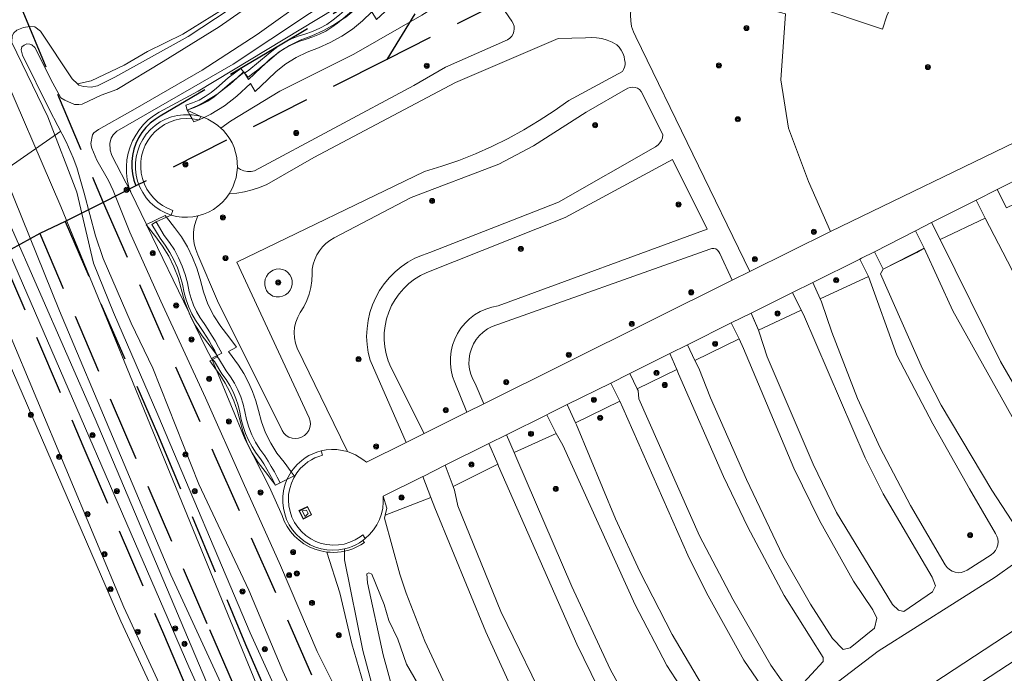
# Model space of a CAD drawing. Header units: metres. Extents: x 89872 to 94585, y 463299 to 469000.
# Tile 19 of 230: x 90832 to 90937, y 464148 to 464218. Entities that reach past the tile are written whole.
import ezdxf

# ---------------------------------------------------------------- set-up
doc = ezdxf.new("R2010")
doc.units = ezdxf.units.M
doc.linetypes.add('HIDDEN', pattern=[9.525, 6.35, -3.175])
doc.layers.get('0').update_dxf_attribs({"linetype": 'CONTINUOUS'})
for name, color, linetype, lineweight in [('B-WE-GR-BEPLANTING_CULTUUR-G', 251, 'CONTINUOUS', 13), ('B-WE-GR-BOOM-S', 251, 'CONTINUOUS', 13), ('B-WE-GR-PLANTENBAK-S', 251, 'CONTINUOUS', 13), ('B-WE-IE-TERREINAFSCHEIDING-G', 251, 'CONTINUOUS', 13), ('B-WE-IE-TERREINAFSCHEIDING_KUNSTMATIG_MUUR-G', 251, 'CONTINUOUS', 13), ('B-WE-KW-KUNSTWERK_DUIKER-G', 251, 'CONTINUOUS', 13), ('B-WE-OG-TOPOGRAFIE_BEBOUWING_LUIFEL-GV', 251, 'CONTINUOUS', 13), ('B-WE-OG-TOPOGRAFIE_WATER-GV', 251, 'CONTINUOUS', 13), ('B-WE-VH-VERHARDING-GV', 251, 'CONTINUOUS', 13), ('Percelen', 10, 'HIDDEN', 25)]:
    doc.layers.add(name, color=color, linetype=linetype, lineweight=lineweight)

# ---------------------------------------------------------------- blocks, each defined once
blk = doc.blocks.new('Q_BLOEMBAK')
for points in [[(-0.5, 0.5), (0.5, 0.5), (0.5, -0.5), (-0.5, -0.5)], [(-0.34, 0.2), (0.33, 0.2), (0.19, -0.25), (-0.2, -0.25)]]:
    blk.add_lwpolyline(points, close=True)
blk.add_lwpolyline([(-0.44, 0.46), (0.44, 0.46, -0.414214), (0.46, 0.44), (0.46, -0.44, -0.414214), (0.44, -0.46), (-0.44, -0.46, -0.414214), (-0.46, -0.44), (-0.46, 0.44), (-0.46, 0.44), (-0.46, 0.45), (-0.46, 0.45), (-0.46, 0.45), (-0.46, 0.45), (-0.46, 0.45), (-0.46, 0.45), (-0.46, 0.46), (-0.46, 0.46), (-0.46, 0.46), (-0.45, 0.46), (-0.45, 0.46), (-0.45, 0.46), (-0.45, 0.46), (-0.45, 0.46), (-0.45, 0.46), (-0.44, 0.46), (-0.44, 0.46)], format="xyb")
blk = doc.blocks.new('Q_BOOM')
for radius in [0.27, 0.18, 0.09]:
    blk.add_circle((0, 0), radius)

msp = doc.modelspace()

# ---------------------------------------------------------------- linework, layer by layer
at = {"layer": 'B-WE-GR-BEPLANTING_CULTUUR-G'}
for p, q in [((90943.74, 464203.5), (90936, 464199.58)), ((90933.76, 464198.44), (90929.05, 464196.06)), ((90929.05, 464196.06), (90929.95, 464194.27)), ((90934.73, 464196.52), (90929.95, 464194.27)), ((90927.34, 464195.19), (90922.97, 464192.98)), ((90928.27, 464193.34), (90927.34, 464195.19)), ((90922.97, 464192.98), (90923.92, 464191.12)), ((90923.92, 464191.12), (90928.27, 464193.34)), ((90921.42, 464192.2), (90916.45, 464189.72)), ((90922.35, 464190.34), (90921.42, 464192.2)), ((90916.45, 464189.72), (90917.22, 464187.99)), ((90917.22, 464187.99), (90922.35, 464190.34)), ((90914.28, 464188.65), (90909.91, 464186.47)), ((90915.21, 464186.79), (90914.28, 464188.65)), ((90909.91, 464186.47), (90910.67, 464184.66)), ((90910.67, 464184.66), (90915.21, 464186.79)), ((90907.79, 464185.42), (90903.13, 464183.1)), ((90908.61, 464183.73), (90907.79, 464185.42)), ((90903.93, 464181.45), (90908.61, 464183.73)), ((90901.25, 464182.17), (90897.01, 464180.06)), ((90901.99, 464180.47), (90901.25, 464182.17)), ((90903.13, 464183.1), (90903.93, 464181.45)), ((90897.01, 464180.06), (90897.81, 464178.44)), ((90897.81, 464178.44), (90901.99, 464180.47)), ((90894.99, 464179.05), (90890.37, 464176.76)), ((90895.94, 464177.14), (90894.99, 464179.05)), ((90891.26, 464174.81), (90895.94, 464177.14)), ((90890.37, 464176.76), (90891.26, 464174.81)), ((90888.2, 464175.68), (90883.93, 464173.56)), ((90889.2, 464173.7), (90888.2, 464175.68)), ((90883.93, 464173.56), (90884.73, 464171.69)), ((90884.73, 464171.69), (90889.2, 464173.7)), ((90882.06, 464172.63), (90877.42, 464170.32)), ((90883, 464170.43), (90882.06, 464172.63)), ((90877.42, 464170.32), (90878.28, 464168.07)), ((90878.28, 464168.07), (90883, 464170.43)), ((90875.05, 464169.14), (90870.84, 464167.04)), ((90875.91, 464166.91), (90875.05, 464169.14)), ((90871.05, 464165.04), (90875.91, 464166.91))]:
    msp.add_line(p, q, dxfattribs=at)
for points in [[(90919.88, 464303.93), (90908.56, 464285.62), (90897.49, 464267.78), (90890.9, 464256.97), (90886.43, 464250.45), (90882.65, 464245.22), (90878.54, 464239.96), (90874.09, 464235.05), (90871.1, 464231.91), (90867.01, 464228.34), (90861.86, 464224.3), (90857.96, 464221.82), (90853.7, 464218.6), (90849.58, 464216.06), (90845.82, 464214.23), (90843.37, 464212.75), (90839.87, 464211.1), (90838.41, 464210.78)], [(90962.71, 464245.83), (90965.03, 464241.61), (90959.11, 464237.89), (90950.62, 464233.73), (90939.67, 464229.73), (90932.51, 464226.34), (90931.41, 464225.8), (90930.35, 464225.18), (90929.35, 464224.49), (90928.4, 464223.73), (90927.5, 464222.89), (90926.52, 464221.8), (90925.64, 464220.61), (90924.9, 464219.34), (90924.29, 464218), (90923.82, 464216.6), (90916.11, 464219.16)], [(90918.3, 464195.13), (90915.99, 464200.41), (90913.85, 464206.1), (90913.05, 464211.2), (90913.54, 464218.22), (90908.95, 464219.4), (90908.27, 464219.82)], [(90847.06, 464207.77), (90846.47, 464207.39), (90845.92, 464206.96), (90845.42, 464206.47), (90844.97, 464205.93), (90844.58, 464205.35), (90844.24, 464204.74), (90843.98, 464204.09), (90843.78, 464203.42), (90843.65, 464202.73), (90843.59, 464202.03), (90843.6, 464201.33), (90843.68, 464200.64), (90843.83, 464199.95), (90844.05, 464199.29)], [(90936, 464199.58), (90936.98, 464197.64), (90943.86, 464200.93), (90944.53, 464202.85)], [(90929.95, 464194.27), (90934.72, 464196.53), (90933.76, 464198.44)], [(90928.27, 464193.34), (90927.47, 464192.89), (90923.92, 464191.12)], [(90870.84, 464167.04), (90871.22, 464165.76), (90871.05, 464165.04)]]:
    msp.add_lwpolyline(points, dxfattribs=at)
at = {"layer": 'B-WE-IE-TERREINAFSCHEIDING-G'}
for p, q in [((90856.07, 464211.99), (90856.02, 464212.06)), ((90856.14, 464211.91), (90856.14, 464211.91)), ((90853.1, 464181.91), (90852.64, 464181.65))]:
    msp.add_line(p, q, dxfattribs=at)
for points in [[(90847.06, 464207.77), (90851.22, 464210.02), (90880.32, 464227.63)], [(90869.05, 464219.68), (90868.73, 464220.13), (90868.21, 464219.75), (90867.69, 464219.36), (90867.19, 464218.95), (90866.69, 464218.53), (90866.21, 464218.1), (90865.55, 464217.57), (90864.85, 464217.09), (90864.11, 464216.68), (90863.34, 464216.34), (90862.53, 464216.07), (90861.82, 464215.84), (90861.13, 464215.56), (90860.46, 464215.23), (90859.82, 464214.85), (90859.22, 464214.41), (90858.65, 464213.93), (90856.58, 464212.24), (90856.14, 464211.91)], [(90856.02, 464212.06), (90855.74, 464212.43), (90854.39, 464211.41), (90853.16, 464210.33), (90852.58, 464209.85), (90851.96, 464209.43), (90851.3, 464209.07), (90850.61, 464208.77), (90849.9, 464208.54), (90850.05, 464208.01)], [(90850.32, 464207.51), (90849.66, 464207.51), (90849.01, 464207.44), (90848.37, 464207.28), (90847.75, 464207.04), (90847.17, 464206.74), (90846.63, 464206.36), (90846.14, 464205.93), (90845.7, 464205.43), (90845.33, 464204.89), (90845.02, 464204.31), (90844.79, 464203.69), (90844.63, 464203.05), (90844.55, 464202.4), (90844.55, 464201.74), (90844.63, 464201.09), (90844.78, 464200.45), (90845.02, 464199.83), (90845.32, 464199.25), (90845.69, 464198.71), (90846.13, 464198.21), (90846.62, 464197.78), (90847.16, 464197.4), (90847.75, 464197.1), (90848.36, 464196.86)], [(90851.48, 464207.32), (90851.25, 464207.38), (90851.02, 464207.43), (90850.79, 464207.47), (90850.56, 464207.5), (90850.32, 464207.51)], [(90846.76, 464196.13), (90846.28, 464195.85), (90847.16, 464194.4), (90847.71, 464193.67), (90848.2, 464192.9), (90848.63, 464192.1), (90849, 464191.26), (90849.3, 464190.4), (90849.54, 464189.52), (90849.71, 464188.63), (90849.93, 464187.86), (90850.21, 464187.11), (90850.55, 464186.39), (90850.94, 464185.7), (90851.39, 464185.04), (90851.73, 464184.53), (90852.05, 464184.02), (90852.37, 464183.51), (90852.67, 464182.99), (90852.97, 464182.46), (90853.22, 464181.97)], [(90868.68, 464162.34), (90868.33, 464162.1), (90867.95, 464161.89), (90867.56, 464161.72), (90867.16, 464161.57), (90866.74, 464161.45)]]:
    msp.add_lwpolyline(points, dxfattribs=at)
at = {"layer": 'B-WE-IE-TERREINAFSCHEIDING_KUNSTMATIG_MUUR-G'}
for p, q in [((90845.72, 464195.85), (90844.05, 464199.29)), ((90845.76, 464195.76), (90845.72, 464195.85)), ((90850.24, 464186.48), (90845.76, 464195.76)), ((90850.4, 464186.14), (90850.24, 464186.48)), ((90852.06, 464182.71), (90850.4, 464186.14))]:
    msp.add_line(p, q, dxfattribs=at)
at = {"layer": 'B-WE-KW-KUNSTWERK_DUIKER-G'}
msp.add_line((90828.1, 464199.82), (90836.62, 464205.77), dxfattribs=at)
at = {"layer": 'B-WE-OG-TOPOGRAFIE_BEBOUWING_LUIFEL-GV'}
for p, q in [((90860.62, 464214.68), (90859.98, 464214.28)), ((90859.71, 464214.09), (90859.56, 464213.97)), ((90856.02, 464212.06), (90855.34, 464211.44)), ((90856.16, 464211.89), (90856.14, 464211.91)), ((90850.05, 464208.01), (90850.32, 464207.51)), ((90850.32, 464207.51), (90850.56, 464207.09)), ((90851.32, 464206.98), (90851.83, 464207.2)), ((90851.3, 464206.97), (90851.32, 464206.98)), ((90852.74, 464181.55), (90852.7, 464181.52)), ((90853.22, 464181.81), (90852.74, 464181.55)), ((90859.91, 464168.46), (90860.63, 464168.82)), ((90859.42, 464168.21), (90859.91, 464168.46))]:
    msp.add_line(p, q, dxfattribs=at)
for points in [[(90858.57, 464211.21), (90859.5, 464212.1), (90860.51, 464212.9), (90861.61, 464213.58), (90862.76, 464214.15), (90863.97, 464214.6), (90865.23, 464215.16), (90866.44, 464215.83), (90867.59, 464216.6), (90868.66, 464217.47), (90869.65, 464218.43), (90870.15, 464217.61), (90871.93, 464219.26), (90872.94, 464220.11), (90874.01, 464220.86), (90875.15, 464221.52), (90876.34, 464222.07), (90877.57, 464222.52), (90878.68, 464223.08), (90879.74, 464223.71), (90880.76, 464224.43), (90881.72, 464225.21), (90882.62, 464226.06)], [(90868.54, 464219.31), (90867.95, 464218.74), (90866.88, 464217.87), (90866.41, 464217.56)], [(90866.41, 464217.56), (90865.73, 464217.1), (90864.52, 464216.43), (90863.26, 464215.87), (90862.05, 464215.42), (90860.89, 464214.85), (90860.62, 464214.68)], [(90859.56, 464213.97), (90858.79, 464213.37), (90858.35, 464212.95)], [(90859.98, 464214.28), (90859.8, 464214.17), (90859.71, 464214.09)], [(90858.35, 464212.95), (90857.86, 464212.48), (90856.56, 464211.25), (90856.16, 464211.89)], [(90855.34, 464211.44), (90854.59, 464210.74), (90853.53, 464209.92)], [(90856.14, 464211.91), (90856.04, 464212.08), (90856.02, 464212.06)], [(90851.83, 464207.2), (90852.57, 464207.58), (90853.99, 464208.45), (90855.3, 464209.47), (90856.75, 464210.81), (90857.27, 464209.98), (90858.57, 464211.21)], [(90853.53, 464209.92), (90853.28, 464209.72), (90851.86, 464208.85), (90851.12, 464208.47), (90850.05, 464208.01)], [(90850.56, 464207.09), (90850.76, 464206.74), (90851.3, 464206.97)], [(90847.85, 464196.63), (90847.69, 464196.83), (90845.72, 464195.85)], [(90845.72, 464195.85), (90845.7, 464195.84), (90845.76, 464195.76)], [(90845.76, 464195.76), (90846.72, 464194.55), (90847.44, 464193.55), (90848.08, 464192.49), (90848.62, 464191.39), (90849.07, 464190.24), (90849.42, 464189.05), (90849.77, 464187.72), (90850.24, 464186.48)], [(90855.49, 464180.95), (90854.44, 464182.39), (90855.29, 464182.85), (90854.48, 464183.96), (90853.62, 464185.03), (90852.87, 464186.19), (90852.25, 464187.43), (90851.76, 464188.72), (90851.41, 464190.05), (90851.06, 464191.23), (90850.61, 464192.38), (90850.07, 464193.49), (90849.43, 464194.55), (90848.71, 464195.55), (90847.85, 464196.63)], [(90850.24, 464186.48), (90850.26, 464186.43), (90850.4, 464186.14)], [(90850.4, 464186.14), (90850.88, 464185.2), (90851.63, 464184.04), (90852.49, 464182.96), (90853.22, 464181.97)], [(90852.7, 464181.52), (90852.45, 464181.39), (90853.15, 464180.43)], [(90853.22, 464181.97), (90853.3, 464181.85), (90853.22, 464181.81)], [(90853.15, 464180.43), (90853.5, 464179.95), (90854.06, 464179.05), (90854.56, 464178.12), (90854.99, 464177.15), (90855.34, 464176.16), (90855.63, 464175.14), (90855.94, 464173.94), (90856.38, 464172.78), (90856.92, 464171.68), (90857.58, 464170.63), (90858.33, 464169.65), (90859.1, 464168.64), (90859.42, 464168.21)], [(90861.09, 464169.64), (90860.32, 464170.65), (90859.57, 464171.62), (90858.91, 464172.67), (90858.37, 464173.78), (90857.93, 464174.94), (90857.62, 464176.14), (90857.33, 464177.15), (90856.98, 464178.15), (90856.55, 464179.12), (90856.05, 464180.05), (90855.49, 464180.95)], [(90860.63, 464168.82), (90861.41, 464169.21), (90861.09, 464169.64)]]:
    msp.add_lwpolyline(points, dxfattribs=at)
at = {"layer": 'B-WE-OG-TOPOGRAFIE_WATER-GV'}
for p, q in [((90852.64, 464181.65), (90852.06, 464182.71)), ((90852.7, 464181.52), (90852.64, 464181.65)), ((90853.15, 464180.43), (90852.7, 464181.52))]:
    msp.add_line(p, q, dxfattribs=at)
for points in [[(90837.06, 464209.06), (90838.09, 464208.59), (90838.56, 464208.59), (90838.9, 464208.64), (90840.9, 464209.6), (90842.58, 464210.2), (90847.48, 464213.14), (90853.43, 464216.84), (90859.63, 464221.19), (90867.05, 464226.73), (90870.77, 464230.02), (90876.64, 464235.87), (90880.72, 464240.67), (90884.65, 464245.17), (90899.44, 464268.31), (90903.91, 464276.1), (90910.87, 464286.83), (90917.14, 464296.88), (90924.5, 464309.09), (90929.01, 464316.69)], [(90919.88, 464303.93), (90916.11, 464297.1), (90907.84, 464283.42), (90899.18, 464269.85), (90890.91, 464256.47), (90883.17, 464244.96), (90881.59, 464242.87), (90878.1, 464238.75), (90869.49, 464230.09), (90866.53, 464227.65), (90857.31, 464220.55), (90850.14, 464215.82), (90842.36, 464211.49), (90840.51, 464210.59), (90839.87, 464210.43), (90839.04, 464210.49), (90838.54, 464210.65), (90838.41, 464210.78)], [(90920.72, 464296.26), (90918.79, 464293.19), (90914.46, 464285.98), (90908.62, 464276.78), (90901.18, 464265.23), (90893.63, 464253.07), (90886.11, 464242.53), (90882.59, 464238.36), (90879.12, 464234.42), (90875.99, 464231.18), (90866.25, 464222.55), (90863.02, 464220.03), (90857.46, 464216.03), (90851.63, 464212.25), (90844.29, 464207.98), (90840.63, 464205.93), (90840.12, 464205.59), (90839.98, 464205.36), (90839.82, 464204.46), (90839.89, 464204.07), (90839.93, 464203.96)], [(90844.05, 464199.29), (90842.06, 464203.17), (90841.88, 464203.76), (90841.83, 464204.48), (90841.97, 464205.03), (90842.19, 464205.38), (90842.58, 464205.75), (90854.91, 464212.88), (90867.03, 464220.94), (90870.76, 464223.35), (90871.98, 464224.24), (90877.88, 464229.37), (90883.68, 464235.87), (90888.8, 464242.47), (90893.01, 464248.54)], [(90838.41, 464210.78), (90837.85, 464211.33), (90834.47, 464216.38), (90833.87, 464216.84), (90833.33, 464216.87), (90832.67, 464216.77), (90831.98, 464216.48), (90831.65, 464216.2), (90831.48, 464215.87), (90831.43, 464215.17)], [(90831.43, 464215.17), (90835.27, 464207.27), (90838.35, 464199.31), (90840.11, 464191.78), (90842.22, 464186.52), (90846.92, 464175.68), (90856.74, 464152.55), (90862.4, 464140.11), (90865.29, 464132.25), (90870.64, 464121.37), (90874.08, 464115.48), (90879.55, 464106.86), (90890.32, 464090.39), (90901.47, 464071.88), (90909.99, 464058.28), (90910.72, 464057.45), (90911.28, 464056.94), (90912.08, 464056.38)], [(90835.43, 464208.04), (90832.58, 464213.81), (90832.42, 464214.39), (90832.49, 464214.72), (90832.73, 464214.9), (90833.03, 464215.03), (90833.34, 464215.01), (90833.56, 464214.92), (90833.88, 464214.63), (90835.8, 464210.85), (90836.65, 464209.3), (90837.06, 464209.06)], [(90896.33, 464070.88), (90894.5, 464073.81), (90887.46, 464085.56), (90868.71, 464115.35), (90863.14, 464124.75), (90859.87, 464130.45), (90853.59, 464143.8), (90840.29, 464175.26), (90831.25, 464195.83), (90829.65, 464200.48), (90827.08, 464206.57), (90825.1, 464210.96)], [(90837.93, 464202.92), (90837.21, 464204.64), (90835.43, 464208.04)], [(90839.93, 464203.96), (90840.45, 464202.68), (90841.7, 464200.52), (90842.19, 464199.48), (90843.95, 464195.06), (90847.24, 464187.74), (90852, 464177.48), (90855.98, 464168.48), (90859.93, 464159.69), (90863.84, 464150.57), (90869.73, 464138.77), (90874.1, 464127.81), (90875.49, 464124.9), (90883.33, 464113.57), (90888.38, 464105.87), (90893.71, 464096.5), (90907.94, 464073.44), (90910.69, 464068.56), (90911.46, 464067), (90916.48, 464059.07)], [(90912.85, 464056.82), (90898.61, 464079.31), (90891.94, 464089.55), (90885.76, 464100.1), (90872.12, 464122.46), (90868.02, 464129.81), (90867.58, 464130.82), (90866.83, 464133.88), (90866.39, 464134.96), (90860.2, 464148.5), (90856.57, 464157.06), (90851.27, 464168.33), (90846.39, 464180.61), (90844.1, 464185.41), (90841.14, 464192.27), (90840.3, 464194.65), (90839.12, 464199.18), (90838.35, 464201.92), (90837.93, 464202.92)], [(90830.38, 464194.7), (90850.22, 464148.94), (90857.01, 464133.97), (90860.1, 464128.27), (90867.65, 464114.89), (90883.53, 464089.7), (90888.78, 464080.92), (90890.94, 464077.43), (90892.86, 464074.1), (90894.44, 464071.14), (90894.98, 464069.91), (90894.56, 464069.58), (90894.1, 464069.32), (90893.88, 464069.23)], [(90811.14, 464187.48), (90813.3, 464186.21), (90813.87, 464186.21), (90814.43, 464186.41), (90824.98, 464192.62), (90825.65, 464192.55), (90826.25, 464192.32), (90826.78, 464191.84), (90827.17, 464191.4), (90830.48, 464182.72), (90843.02, 464153.79), (90858.16, 464121.21)], [(90893.88, 464069.23), (90893.6, 464069.12), (90893.09, 464068.99), (90892.55, 464068.93), (90892.02, 464068.94), (90891.78, 464068.96), (90882.28, 464084.17), (90873.32, 464098.49), (90859.77, 464120.21), (90857.04, 464125.65), (90843.32, 464155.26), (90827.88, 464192.06)], [(90858.79, 464167.99), (90856.19, 464173.06), (90853.15, 464180.43)], [(90864.85, 464161.12), (90864.22, 464161.24), (90863.6, 464161.42), (90863, 464161.68), (90862.44, 464162), (90861.92, 464162.38), (90861.45, 464162.82), (90861.02, 464163.3), (90860.66, 464163.84), (90860.35, 464164.41), (90860.12, 464165.01)], [(90917.21, 464059.51), (90917.19, 464060.07), (90916.92, 464060.77), (90911.87, 464068.85), (90909.57, 464072.75), (90908.34, 464075.2), (90906.48, 464078.41), (90902.5, 464085.68), (90894.28, 464098.52), (90890.28, 464105.62), (90886.51, 464111.6), (90883.76, 464115.78), (90875.4, 464127.77), (90874.11, 464131.43), (90873.72, 464132.85), (90872.98, 464134.96), (90872.78, 464135.92), (90872.47, 464137.07), (90871.75, 464139.13), (90868.77, 464147.13), (90867.5, 464151.4), (90866.25, 464156.8), (90864.85, 464161.12)]]:
    msp.add_lwpolyline(points, dxfattribs=at)
at = {"layer": 'B-WE-VH-VERHARDING-GV'}
for p, q in [((90859.71, 464214.09), (90859.98, 464214.28)), ((90855.34, 464211.44), (90856.07, 464211.99)), ((90856.07, 464211.99), (90856.14, 464211.91)), ((90856.14, 464211.91), (90856.16, 464211.89)), ((90851.48, 464207.32), (90850.05, 464208.01)), ((90851.32, 464206.98), (90851.48, 464207.32)), ((90851.48, 464207.32), (90851.83, 464207.2)), ((90850.56, 464207.09), (90851.3, 464206.97)), ((90918.3, 464195.13), (90942.13, 464206.63)), ((90905.21, 464195.37), (90901.54, 464202.77)), ((90933.76, 464198.44), (90936, 464199.58)), ((90934.73, 464196.52), (90933.76, 464198.44)), ((90847.85, 464196.63), (90848.36, 464196.86)), ((90846.76, 464196.13), (90847.85, 464196.63)), ((90927.34, 464195.19), (90929.05, 464196.06)), ((90909.75, 464190.88), (90918.3, 464195.13)), ((90858.63, 464190.62), (90858.45, 464190.34)), ((90909.75, 464190.88), (90907.89, 464189.96)), ((90881.52, 464176.85), (90907.89, 464189.96)), ((90914.28, 464188.65), (90916.45, 464189.72)), ((90907.79, 464185.42), (90909.91, 464186.47)), ((90901.25, 464182.17), (90903.13, 464183.1)), ((90852.64, 464181.65), (90852.74, 464181.55)), ((90853.1, 464181.91), (90853.22, 464181.97)), ((90853.22, 464181.81), (90853.1, 464181.91)), ((90853.22, 464181.97), (90853.22, 464181.97)), ((90894.99, 464179.05), (90897.01, 464180.06)), ((90881.52, 464176.85), (90879.72, 464175.95)), ((90864.87, 464176.26), (90867.05, 464171.77)), ((90875.21, 464173.71), (90879.72, 464175.95)), ((90875.21, 464173.71), (90873.27, 464172.75)), ((90882.06, 464172.63), (90883.93, 464173.56)), ((90861.09, 464169.64), (90860.63, 464168.82)), ((90860.12, 464165.01), (90858.79, 464167.99)), ((90868.68, 464162.34), (90868.94, 464162.54)), ((90866.74, 464161.45), (90866.74, 464161.21))]:
    msp.add_line(p, q, dxfattribs=at)
for points in [[(90884.49, 464217.43), (90881.84, 464221.32), (90881.67, 464221.5), (90881.46, 464221.64), (90881.22, 464221.72), (90880.97, 464221.74), (90880.73, 464221.69), (90880.5, 464221.58), (90874.94, 464218.06), (90867.72, 464213.93), (90859.89, 464210), (90854.64, 464206.83), (90853.62, 464206.1)], [(90897.47, 464219.8), (90897.27, 464219.24), (90897.14, 464218.66), (90897.08, 464218.06), (90897.11, 464217.47), (90897.21, 464216.88), (90897.4, 464216.31), (90897.65, 464215.78), (90909.75, 464190.88)], [(90866.41, 464217.56), (90866.58, 464217.7), (90867.05, 464218.12), (90867.54, 464218.53), (90868.03, 464218.92), (90868.54, 464219.31), (90868.54, 464219.31)], [(90828.5, 464216.94), (90829.76, 464213.63), (90836.63, 464197.76), (90858, 464145.63), (90861.58, 464137.82), (90866.6, 464127.14), (90868.64, 464123.32), (90874.7, 464113.59), (90880.84, 464104.16), (90885.97, 464096.21)], [(90860.62, 464214.68), (90861.1, 464214.94), (90861.88, 464215.28), (90862.68, 464215.54), (90863.39, 464215.77), (90864.08, 464216.06), (90864.75, 464216.39), (90865.39, 464216.78), (90866, 464217.21), (90866.41, 464217.56)], [(90884.04, 464215.47), (90884.28, 464215.63), (90884.48, 464215.84), (90884.63, 464216.08), (90884.72, 464216.35), (90884.75, 464216.63), (90884.73, 464216.91), (90884.64, 464217.18), (90884.49, 464217.43)], [(90889.41, 464215.6), (90878.51, 464210.93), (90863.48, 464202.96), (90858.48, 464200.1), (90857.72, 464199.79), (90856.93, 464199.53), (90856.13, 464199.33), (90855.31, 464199.2), (90854.49, 464199.12)], [(90896.23, 464212.08), (90896.36, 464212.3), (90896.46, 464212.55), (90896.51, 464212.81), (90896.51, 464213.07), (90896.47, 464213.34), (90896.4, 464213.7), (90896.28, 464214.05), (90896.11, 464214.37), (90895.9, 464214.67), (90895.64, 464214.94), (90895.14, 464215.21), (90894.6, 464215.43), (90894.05, 464215.58), (90893.48, 464215.67), (90892.91, 464215.71), (90892.33, 464215.67), (90889.41, 464215.6)], [(90855.37, 464201.9), (90855.7, 464201.69), (90856.05, 464201.55), (90856.43, 464201.48), (90856.82, 464201.48), (90857.2, 464201.55), (90874.11, 464210.6), (90877.47, 464212.55), (90884.04, 464215.47)], [(90859.98, 464214.28), (90860.36, 464214.54), (90860.62, 464214.68)], [(90858.35, 464212.95), (90858.53, 464213.1), (90859.01, 464213.52), (90859.56, 464213.97)], [(90859.56, 464213.97), (90859.66, 464214.06), (90859.71, 464214.09)], [(90899.23, 464065.97), (90896.97, 464070.92), (90896.53, 464071.87), (90879.46, 464101.26), (90871.03, 464114.3), (90864.8, 464124.42), (90859.09, 464135.33), (90848.31, 464158.72), (90836.51, 464186.72), (90826.02, 464212.57)], [(90856.16, 464211.89), (90856.5, 464211.5), (90857.02, 464211.88), (90857.53, 464212.28), (90858.03, 464212.68), (90858.35, 464212.95)], [(90853.53, 464209.92), (90854.74, 464210.98), (90855.34, 464211.44)], [(90863, 464175.35), (90855.31, 464191.86), (90875.24, 464201.48), (90877.07, 464202.04), (90878.87, 464202.67), (90880.64, 464203.37), (90882.38, 464204.14), (90884.09, 464204.99), (90885.76, 464205.9), (90887.4, 464206.88), (90888.99, 464207.92), (90890.54, 464209.03), (90896.23, 464212.08)], [(90896.79, 464210.31), (90892.37, 464207.78), (90886.8, 464204.22), (90883.1, 464202.27), (90873.8, 464198.72), (90865.65, 464194.44), (90865.19, 464194.18), (90864.77, 464193.86), (90864.4, 464193.49), (90864.07, 464193.08), (90863.79, 464192.64), (90863.58, 464192.16), (90863.42, 464191.66), (90863.32, 464191.14), (90863.3, 464190.62), (90863.27, 464189.89), (90863.17, 464189.18), (90862.99, 464188.47), (90862.75, 464187.79), (90862.43, 464187.14), (90862.05, 464186.52), (90861.77, 464186.03), (90861.57, 464185.51), (90861.45, 464184.96), (90861.4, 464184.4), (90861.43, 464183.84), (90861.53, 464183.28), (90861.72, 464182.75), (90864.87, 464176.26)], [(90900.52, 464205.37), (90898.36, 464209.72), (90898.23, 464209.96), (90898.05, 464210.17), (90897.83, 464210.32), (90897.57, 464210.41), (90897.3, 464210.44), (90897.04, 464210.41), (90896.79, 464210.31)], [(90850.05, 464208.01), (90850.81, 464208.26), (90851.54, 464208.58), (90852.24, 464208.96), (90852.91, 464209.41), (90853.53, 464209.92), (90853.53, 464209.92)], [(90851.83, 464207.2), (90852.22, 464207.04), (90852.6, 464206.84), (90852.96, 464206.62), (90853.3, 464206.37), (90853.62, 464206.1)], [(90848.36, 464196.86), (90848.53, 464197.36), (90847.97, 464197.59), (90847.44, 464197.88), (90846.94, 464198.23), (90846.5, 464198.65), (90846.11, 464199.11), (90845.77, 464199.61), (90845.5, 464200.16), (90845.3, 464200.73), (90845.17, 464201.32), (90845.11, 464201.92), (90845.12, 464202.53), (90845.21, 464203.13), (90845.37, 464203.72), (90845.6, 464204.28), (90845.89, 464204.81), (90846.25, 464205.3), (90846.66, 464205.74), (90847.13, 464206.13), (90847.64, 464206.46), (90848.18, 464206.73), (90848.75, 464206.93), (90849.35, 464207.06), (90849.95, 464207.11), (90850.56, 464207.09)], [(90851.3, 464206.97), (90851.32, 464206.97), (90851.32, 464206.98)], [(90853.62, 464206.1), (90853.9, 464205.82), (90854.16, 464205.52), (90854.4, 464205.2), (90854.61, 464204.87), (90854.8, 464204.52), (90855.02, 464204.02), (90855.18, 464203.51), (90855.3, 464202.98), (90855.36, 464202.44), (90855.37, 464201.9)], [(90873.27, 464172.75), (90869.45, 464181.46), (90869.25, 464182.29), (90869.13, 464183.14), (90869.09, 464183.99), (90869.13, 464184.85), (90869.25, 464185.69), (90869.44, 464186.53), (90869.71, 464187.34), (90870.06, 464188.12), (90870.47, 464188.87), (90870.95, 464189.57), (90871.5, 464190.23), (90872.1, 464190.83), (90872.76, 464191.38), (90873.47, 464191.86), (90874.21, 464192.28), (90875, 464192.62), (90875.81, 464192.89), (90889.46, 464198.25), (90899.76, 464204.12), (90900.01, 464204.3), (90900.21, 464204.52), (90900.37, 464204.78), (90900.48, 464205.07), (90900.52, 464205.37)], [(90901.54, 464202.77), (90890.14, 464196.59), (90875.49, 464190.79), (90874.81, 464190.46), (90874.18, 464190.06), (90873.58, 464189.61), (90873.03, 464189.09), (90872.54, 464188.52), (90872.11, 464187.91), (90871.74, 464187.26), (90871.44, 464186.57), (90871.21, 464185.86), (90871.05, 464185.12), (90870.96, 464184.38), (90870.95, 464183.63), (90871.02, 464182.88), (90871.16, 464182.14), (90871.38, 464181.42), (90871.66, 464180.73), (90875.21, 464173.71)], [(90855.37, 464201.9), (90855.32, 464201.37), (90855.23, 464200.85), (90855.08, 464200.34), (90854.89, 464199.84), (90854.64, 464199.37), (90854.49, 464199.12)], [(90854.49, 464199.12), (90854.14, 464198.64), (90853.75, 464198.21), (90853.3, 464197.81), (90852.82, 464197.47), (90852.31, 464197.19), (90851.76, 464196.96), (90851.19, 464196.79)], [(90851.19, 464196.79), (90850.63, 464196.68), (90850.06, 464196.64), (90849.49, 464196.65), (90848.92, 464196.73), (90848.36, 464196.86)], [(90851.19, 464196.79), (90850.96, 464196.22), (90850.8, 464195.63), (90850.72, 464195.03), (90850.72, 464194.41), (90850.8, 464193.81), (90850.96, 464193.22), (90851.19, 464192.65), (90853.26, 464187.76), (90860.11, 464174.02), (90860.3, 464173.73), (90860.55, 464173.49), (90860.84, 464173.31), (90861.17, 464173.2), (90861.52, 464173.16), (90861.86, 464173.19), (90862.19, 464173.3), (90862.49, 464173.48), (90862.74, 464173.72), (90862.94, 464174.01), (90863.06, 464174.33), (90863.12, 464174.67), (90863.1, 464175.02), (90863, 464175.35)], [(90853.22, 464181.97), (90853.72, 464182.23), (90853.37, 464182.87), (90853.01, 464183.51), (90852.63, 464184.13), (90852.24, 464184.75), (90851.84, 464185.36), (90851.41, 464185.98), (90851.04, 464186.63), (90850.72, 464187.31), (90850.46, 464188.01), (90850.25, 464188.73), (90850.07, 464189.66), (90849.82, 464190.57), (90849.51, 464191.46), (90849.13, 464192.33), (90848.68, 464193.16), (90848.18, 464193.96), (90847.61, 464194.71), (90846.76, 464196.13)], [(90946.05, 464167.57), (90946.47, 464169.86), (90946.59, 464170.82), (90946.65, 464171.79), (90946.64, 464172.76), (90946.56, 464173.73), (90946.4, 464174.69), (90946.19, 464175.64), (90945.9, 464176.57), (90945.55, 464177.47), (90945.14, 464178.35), (90944.67, 464179.2), (90937.56, 464191.1), (90934.73, 464196.52)], [(90879.72, 464175.95), (90878.43, 464179.11), (90878.21, 464179.75), (90878.05, 464180.41), (90877.98, 464181.08), (90877.98, 464181.75), (90878.05, 464182.42), (90878.21, 464183.07), (90878.44, 464183.71), (90878.73, 464184.31), (90879.1, 464184.88), (90879.53, 464185.4), (90880.02, 464185.86), (90880.55, 464186.27), (90881.13, 464186.62), (90881.75, 464186.89), (90882.39, 464187.09), (90883.05, 464187.22), (90905.21, 464195.37)], [(90929.95, 464194.27), (90936.34, 464181.32), (90942.48, 464170.79), (90944.44, 464166.96)], [(90905.51, 464193.24), (90882.41, 464185.03), (90881.92, 464184.78), (90881.47, 464184.46), (90881.06, 464184.08), (90880.71, 464183.66), (90880.42, 464183.19), (90880.2, 464182.69), (90880.04, 464182.16), (90879.96, 464181.61), (90879.95, 464181.06), (90880.01, 464180.52), (90880.14, 464179.98), (90880.35, 464179.47), (90880.62, 464178.99), (90881.52, 464176.85)], [(90907.89, 464189.96), (90906.56, 464192.78), (90906.47, 464192.98), (90906.33, 464193.15), (90906.14, 464193.27), (90905.93, 464193.32), (90905.71, 464193.31), (90905.51, 464193.24)], [(90921.42, 464192.2), (90921.6, 464192.29), (90922.97, 464192.98)], [(90942.71, 464166.3), (90931.31, 464186.69), (90928.27, 464193.34)], [(90858.45, 464190.34), (90858.33, 464190.06), (90858.27, 464189.76), (90858.27, 464189.45), (90858.34, 464189.15), (90858.47, 464188.87), (90858.65, 464188.63), (90858.88, 464188.43), (90859.15, 464188.28), (90859.49, 464188.2), (90859.83, 464188.19), (90860.17, 464188.27), (90860.48, 464188.42), (90860.75, 464188.63), (90860.96, 464188.91), (90861.1, 464189.22), (90861.18, 464189.54), (90861.18, 464189.88), (90861.1, 464190.21), (90860.95, 464190.51), (90860.73, 464190.77), (90860.46, 464190.97), (90860.15, 464191.1), (90859.82, 464191.15), (90859.49, 464191.13), (90859.17, 464191.03), (90858.88, 464190.86), (90858.63, 464190.62)], [(90923.92, 464191.12), (90923.63, 464190.63), (90928.06, 464180.55), (90930.05, 464176.69), (90935.42, 464167.69), (90938.08, 464163.63), (90938.43, 464163.4), (90938.95, 464163.33)], [(90917.22, 464187.99), (90917.37, 464187.65), (90918.45, 464184.45), (90921.18, 464177.41), (90923.6, 464172.16), (90926.82, 464166.06), (90930.49, 464159.76), (90930.68, 464159.49), (90930.93, 464159.26), (90931.21, 464159.09), (90931.53, 464158.98), (90931.86, 464158.93), (90932.19, 464158.95), (90932.51, 464159.04), (90932.81, 464159.19), (90935.37, 464160.84), (90935.62, 464161.04), (90935.82, 464161.29), (90935.98, 464161.57), (90936.07, 464161.87), (90936.1, 464162.19), (90936.07, 464162.51), (90935.98, 464162.82), (90935.83, 464163.1), (90933.05, 464167.84), (90929.19, 464174.72), (90925.36, 464182.01), (90922.35, 464190.34)], [(90909.91, 464186.47), (90910.59, 464184.85), (90910.67, 464184.66)], [(90910.67, 464184.66), (90910.76, 464184.44), (90911.6, 464181.81), (90916.46, 464170.44), (90918.95, 464165.33), (90924.89, 464155.55), (90925.52, 464154.97), (90926.1, 464154.8), (90929.15, 464156.89), (90929.44, 464157.53), (90929.12, 464158.44), (90923.91, 464167.29), (90922, 464171.13), (90915.45, 464186.32), (90915.21, 464186.79)], [(90903.93, 464181.45), (90904.34, 464180.61), (90905.57, 464177.47), (90909.39, 464168.81), (90913.27, 464160.71), (90916.2, 464155.6), (90918.52, 464151.96), (90919.66, 464150.78), (90920.39, 464150.96), (90922.99, 464153.04), (90923.24, 464154.12), (90922.82, 464154.98), (90920.77, 464158.04), (90917.13, 464164.47), (90914.43, 464170.01), (90909.09, 464182.72), (90908.61, 464183.73)], [(90852.74, 464181.55), (90852.94, 464181.33), (90853.73, 464180.02), (90854.18, 464179.41), (90854.58, 464178.77), (90854.93, 464178.1), (90855.22, 464177.4), (90855.45, 464176.69), (90855.63, 464175.95), (90855.77, 464175.18), (90855.98, 464174.43), (90856.24, 464173.69), (90856.56, 464172.97), (90856.93, 464172.28), (90857.35, 464171.62), (90857.83, 464171), (90858.17, 464170.46), (90858.51, 464169.91), (90858.83, 464169.35), (90859.13, 464168.78), (90859.42, 464168.21)], [(90859.91, 464168.46), (90859.61, 464169.05), (90859.3, 464169.63), (90858.97, 464170.21), (90858.63, 464170.77), (90858.27, 464171.33), (90857.74, 464172.03), (90857.29, 464172.77), (90856.9, 464173.54), (90856.58, 464174.35), (90856.33, 464175.19), (90856.17, 464176.04), (90855.98, 464176.82), (90855.74, 464177.58), (90855.43, 464178.31), (90855.07, 464179.02), (90854.65, 464179.7), (90854.19, 464180.34), (90853.36, 464181.7), (90853.22, 464181.81)], [(90897.81, 464178.44), (90897.9, 464178.24), (90897.96, 464177.38), (90904.41, 464162.85), (90907.94, 464156.11), (90911.97, 464149.12), (90913.07, 464147.58), (90913.97, 464146.67), (90914.59, 464146.55), (90915.07, 464146.81), (90917.54, 464149.51), (90917.53, 464149.95), (90913.38, 464156.51), (90909.53, 464163.76), (90906.96, 464169.15), (90902.19, 464180.03), (90901.99, 464180.47)], [(90891.26, 464174.81), (90891.35, 464174.61), (90895.49, 464164.66), (90898.09, 464159.07), (90901.5, 464152.39), (90904.63, 464147.09), (90908.37, 464141.6), (90909.46, 464141.03), (90911.94, 464143.79), (90912.29, 464144.53), (90912.25, 464145.07), (90909.13, 464149.65), (90905.15, 464156.8), (90903.17, 464160.78), (90896.29, 464176.43), (90895.94, 464177.14)], [(90888.2, 464175.68), (90888.46, 464175.81), (90890.37, 464176.76)], [(90867.05, 464171.77), (90867.49, 464171.61), (90867.91, 464171.42), (90868.31, 464171.2), (90868.7, 464170.94), (90869.06, 464170.65), (90873.27, 464172.75)], [(90884.73, 464171.69), (90885.03, 464170.99), (90890.85, 464157.47), (90894.94, 464148.71), (90896.35, 464146.1), (90898.82, 464142.33), (90901.4, 464138.86), (90904.59, 464135.03), (90905.17, 464134.92), (90905.53, 464135.19), (90907.69, 464138.58), (90907.73, 464139.43), (90903.25, 464145.54), (90900.95, 464149.09), (90897.6, 464155.51), (90889.91, 464172.47), (90889.2, 464173.7)], [(90868.94, 464162.54), (90868.69, 464162.94), (90868.4, 464162.72), (90867.87, 464162.4), (90867.3, 464162.15), (90866.71, 464161.97), (90866.1, 464161.87), (90865.49, 464161.85), (90864.87, 464161.91), (90864.27, 464162.04), (90863.69, 464162.25), (90863.15, 464162.53), (90862.64, 464162.88), (90862.18, 464163.29), (90861.77, 464163.76), (90861.43, 464164.27), (90861.16, 464164.82), (90860.96, 464165.41), (90860.83, 464166.01), (90860.78, 464166.63), (90860.81, 464167.24), (90860.92, 464167.85), (90861.1, 464168.44), (90861.36, 464169), (90861.69, 464169.52), (90862.08, 464170), (90862.52, 464170.42), (90862.86, 464170.68), (90863.22, 464170.91), (90863.6, 464171.1), (90864, 464171.26), (90864.41, 464171.39), (90864.25, 464171.85)], [(90864.25, 464171.85), (90863.81, 464171.72), (90863.38, 464171.55), (90862.97, 464171.35), (90862.57, 464171.11), (90862.2, 464170.84), (90861.95, 464170.63), (90861.71, 464170.4), (90861.49, 464170.16), (90861.28, 464169.9), (90861.09, 464169.64)], [(90867.05, 464171.77), (90866.5, 464171.9), (90865.94, 464171.98), (90865.37, 464171.99), (90864.81, 464171.95), (90864.25, 464171.85)], [(90875.05, 464169.14), (90875.08, 464169.15), (90877.42, 464170.32)], [(90878.28, 464168.07), (90878.42, 464167.7), (90878.78, 464166.01), (90883.32, 464154.83), (90888.59, 464143.98), (90890.77, 464140.1), (90893.03, 464136.75), (90898.52, 464129.73), (90904.14, 464123.21), (90907.81, 464125.79), (90908.18, 464126.64), (90908.18, 464127.65), (90898.99, 464138.58), (90896.06, 464142.47), (90893.65, 464146.7), (90891.4, 464151.36), (90883.08, 464170.24), (90883, 464170.43)], [(90860.63, 464168.82), (90860.42, 464168.23), (90860.27, 464167.63), (90860.19, 464167.01), (90860.19, 464166.39), (90860.25, 464165.77), (90860.39, 464165.16), (90860.6, 464164.57), (90860.88, 464164.01), (90861.22, 464163.49), (90861.62, 464163.01), (90862.07, 464162.58), (90862.56, 464162.21), (90863.1, 464161.89), (90863.67, 464161.64), (90864.27, 464161.46), (90864.88, 464161.35), (90865.51, 464161.31), (90866.13, 464161.35), (90866.74, 464161.45)], [(90868.94, 464162.54), (90869.4, 464162.97), (90869.81, 464163.46), (90870.16, 464163.99), (90870.45, 464164.56), (90870.66, 464165.16), (90870.79, 464165.78), (90870.85, 464166.41), (90870.84, 464167.04)], [(90871.05, 464165.04), (90870.97, 464164.72), (90872.62, 464158.79), (90873.27, 464156.74), (90875.27, 464151.65), (90880.37, 464140.74), (90882.43, 464136.98), (90884.42, 464133.77), (90889.67, 464127.04), (90896.69, 464119.03), (90897.24, 464118.77), (90901.57, 464121.57), (90901.27, 464122.33), (90890.83, 464135.39), (90888.8, 464138.44), (90885.19, 464145.05), (90881.72, 464152.64), (90876.34, 464165.8), (90875.91, 464166.91)], [(90866.74, 464161.21), (90867.19, 464161.32), (90867.63, 464161.47), (90868.05, 464161.66), (90868.46, 464161.88), (90868.85, 464162.13), (90868.68, 464162.34)], [(90866.74, 464161.21), (90866.37, 464161.14), (90865.99, 464161.1), (90865.61, 464161.08), (90865.23, 464161.09), (90864.85, 464161.12)], [(90871.03, 464141.99), (90868.67, 464150.66), (90866.74, 464160.3), (90866.74, 464161.21)], [(90937.87, 464159.95), (90935.79, 464158.47), (90923.39, 464150.61), (90916.24, 464145.16), (90914.37, 464143.35), (90911.3, 464139.76), (90907.06, 464133.77), (90907, 464132.73), (90907.99, 464131.23), (90910.28, 464128.9), (90910.91, 464128.98), (90917.82, 464137.9), (90920.89, 464141.24), (90927.03, 464145.76), (90939.04, 464153.63), (90940.57, 464154.49)], [(90875.03, 464146.3), (90873.32, 464149.22), (90872.4, 464151.88), (90871.45, 464153.86), (90870.94, 464155.56), (90869.65, 464158.78), (90869.31, 464158.91), (90869.1, 464158.81), (90869.18, 464157.85), (90870.85, 464150.23), (90872.94, 464142.61)], [(90941.9, 464152.27), (90926.65, 464142.28), (90922.45, 464139.18), (90920.4, 464137.05), (90915.41, 464130.3), (90911.73, 464126.13), (90908.4, 464123.1), (90908.07, 464122.48), (90908.48, 464121.73), (90912.14, 464118.11), (90912.71, 464118.11), (90914.69, 464119.79), (90919.03, 464124.59), (90923.4, 464130.08), (90926.93, 464133.72), (90929.94, 464136.45), (90933.37, 464139), (90940.23, 464143.31), (90941.7, 464144.43)]]:
    msp.add_lwpolyline(points, dxfattribs=at)
at = {"layer": 'Percelen'}
for p, q in [((90977.88, 464267.23), (90871.22, 464213.38)), ((90817.81, 464253.57), (90841.12, 464198.2)), ((90879.21, 464226.3), (90871.22, 464213.38)), ((90844.61, 464199.96), (90841.12, 464198.2)), ((90841.12, 464198.2), (90837.09, 464196.19)), ((90837.09, 464196.19), (90834.41, 464194.91)), ((90834.41, 464194.91), (90830.32, 464192.66))]:
    msp.add_line(p, q, dxfattribs=at)
for points in [[(90879.21, 464226.3), (90860.1, 464215), (90847.19, 464207.37), (90846.63, 464207.02), (90846.11, 464206.6), (90845.65, 464206.14), (90845.24, 464205.62), (90844.88, 464205.06), (90844.6, 464204.47), (90844.38, 464203.84), (90844.23, 464203.2), (90844.16, 464202.54), (90844.16, 464201.88), (90844.24, 464201.23), (90844.39, 464200.58), (90844.61, 464199.96)], [(90871.22, 464213.38), (90845.7, 464200.51), (90844.61, 464199.96)], [(90841.12, 464198.2), (90852.99, 464171.34), (90864.42, 464145.45), (90871.3, 464129.84), (90877.39, 464119.34), (90885.64, 464104.95), (90897.38, 464085.98), (90909.21, 464067.25), (90918.29, 464052.46), (90925.59, 464041.56), (90934.3, 464028.35), (90946.5, 464010.02), (90962.29, 463989.74), (90977.96, 463969.57)], [(90837.09, 464196.19), (90846.88, 464173.67), (90856.24, 464151.32), (90866.59, 464127.35), (90869, 464122.8), (90885.08, 464097.57), (90899.94, 464073.61), (90911.98, 464054.48), (90925.01, 464033.02), (90930.91, 464023.06), (90948.72, 463997.44), (90963.52, 463978.41), (90974.09, 463965.18)], [(90834.41, 464194.91), (90842.1, 464176.86), (90852.4, 464152.91), (90863.13, 464128.27), (90865.53, 464123.45), (90867.65, 464119.34), (90870.82, 464114.32), (90879.74, 464099.74), (90891.02, 464081.33), (90901.37, 464064.51), (90921.08, 464032.09), (90933.58, 464013.42), (90946.17, 463994.74), (90959.67, 463977.26), (90970.81, 463962.16)], [(90830.32, 464192.66), (90839.07, 464172.14), (90847.52, 464152.44), (90858.02, 464127.94), (90861.44, 464121.63), (90864.67, 464116.03), (90876.49, 464097.32), (90894.24, 464068.65), (90894.86, 464068.94), (90901.08, 464059.21)]]:
    msp.add_lwpolyline(points, dxfattribs=at)

# ---------------------------------------------------------------- block references
at = {"layer": 'B-WE-GR-BOOM-S'}
for p, rotation in [((90909.39, 464216.7), 165.5825722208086), ((90875.46, 464212.7), 30.23309227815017), ((90906.47, 464212.74), 115.9225224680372), ((90928.65, 464212.56), 161.6207971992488), ((90908.48, 464207.03), 98.94091893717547), ((90893.33, 464206.4), 29.75465897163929), ((90861.62, 464205.57), 28.13786395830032), ((90849.85, 464202.24), 23.30143227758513), ((90843.62, 464199.54), 117.1880623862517), ((90876.03, 464198.36), 20.89776549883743), ((90902.19, 464198), 116.3573126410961), ((90853.84, 464196.62), 35.27821846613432), ((90916.56, 464195.09), 26.43615200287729), ((90885.45, 464193.27), 21.61509777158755), ((90846.39, 464192.82), 115.7787015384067), ((90854.11, 464192.3), 115.0013043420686), ((90910.3, 464192.18), 26.4361520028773), ((90859.71, 464189.71), 57.63336193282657), ((90918.92, 464189.95), 26.4404853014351), ((90903.54, 464188.67), 26.43712600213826), ((90848.87, 464187.27), 115.7787015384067), ((90912.7, 464186.44), 25.07963536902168), ((90897.22, 464185.32), 26.43712600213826), ((90850.51, 464183.67), 115.7787015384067), ((90906.07, 464183.22), 25.9393503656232), ((90890.55, 464182.05), 26.43712600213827), ((90868.24, 464181.57), 103.3862908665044), ((90899.85, 464180.12), 25.94916864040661), ((90852.37, 464179.49), 112.4421343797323), ((90883.9, 464179.14), 26.43712600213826), ((90900.72, 464178.84), 25.94916864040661), ((90893.21, 464177.28), 26.43581653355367), ((90833.46, 464175.66), 113.4359726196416), ((90877.48, 464176.17), 26.43283429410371), ((90854.48, 464174.98), 112.4421343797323), ((90893.87, 464175.36), 26.4620983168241), ((90840.01, 464173.51), 113.4446088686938), ((90886.53, 464173.67), 26.44668275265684), ((90870.09, 464172.32), 26.43979684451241), ((90849.86, 464171.46), 111.7176437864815), ((90836.46, 464171.21), 112.761226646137), ((90880.21, 464170.4), 26.44648791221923), ((90842.59, 464167.59), 113.4446088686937), ((90850.84, 464167.58), 113.0129528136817), ((90857.84, 464167.44), 114.1516244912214), ((90889.16, 464167.81), 113.2905907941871), ((90872.8, 464166.89), 26.43991578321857), ((90839.48, 464165.14), 112.761226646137), ((90933.13, 464162.91), 120.3570864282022), ((90841.27, 464160.88), 112.761226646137), ((90861.28, 464161.12), 143.8033056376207), ((90861.68, 464158.86), 113.1697780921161), ((90860.86, 464158.66), 113.1697780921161), ((90841.91, 464157.17), 113.4359726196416), ((90855.91, 464156.94), 115.1741906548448), ((90863.29, 464155.72), 113.1697780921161), ((90844.79, 464152.66), 114.8609768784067), ((90848.78, 464153.02), 113.4446088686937), ((90866.13, 464152.3), 103.0194436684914), ((90849.77, 464151.38), 113.4446088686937), ((90858.28, 464150.82), 114.4467294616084)]:
    msp.add_blockref('Q_BOOM', p, dxfattribs=dict(at, rotation=rotation))
at = {"layer": 'B-WE-GR-PLANTENBAK-S', "rotation": 116.3987358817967}
msp.add_blockref('Q_BLOEMBAK', (90862.58, 464165.29), dxfattribs=at)

doc.saveas('drawing.dxf')
